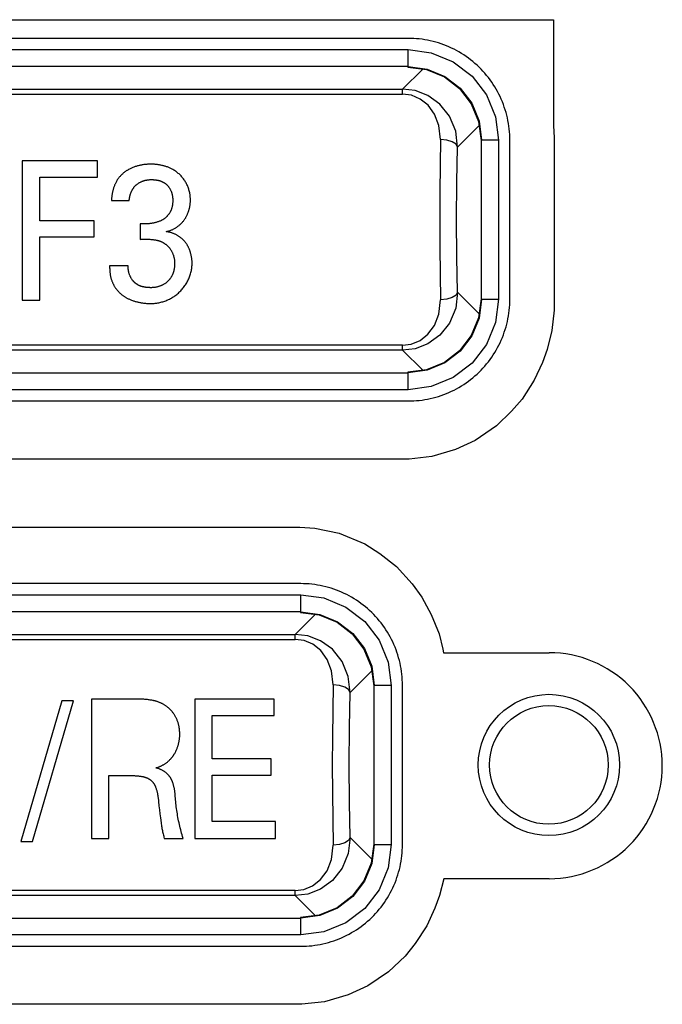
# Model space of a CAD drawing. Extents: x 0 to 420, y 0 to 297.
# Tile 30 of 86: x 90.72 to 93.56, y 220.03 to 224.39. Entities that reach past the tile are written whole.
import ezdxf

# ---------------------------------------------------------------- set-up
doc = ezdxf.new("R2010")
doc.units = 0
doc.header["$LTSCALE"] = 23.1
doc.layers.get('0').update_dxf_attribs({"linetype": 'CONTINUOUS'})
doc.layers.add('ALL_FEATURES', color=7, linetype='CONTINUOUS')

msp = doc.modelspace()

# ---------------------------------------------------------------- linework, layer by layer
at = {"color": 9, "linetype": 'CONTINUOUS'}
for p, q in [((89.7339, 224.2583), (92.4384, 224.2583)), ((92.4384, 224.1833), (92.4384, 224.2583)), ((92.4384, 224.1833), (89.7339, 224.1833)), ((92.5028, 224.1724), (92.4141, 224.0837)), ((92.4362, 224.1811), (92.4384, 224.1833)), ((89.7582, 224.0837), (92.4141, 224.0837)), ((92.4141, 224.0616), (92.4141, 224.0837)), ((89.7582, 224.0616), (92.4141, 224.0616)), ((92.6569, 223.8272), (92.7524, 223.9227)), ((92.7634, 223.8584), (92.7612, 223.8562)), ((92.7634, 223.1539), (92.7634, 223.8584)), ((92.8384, 223.8584), (92.7634, 223.8584)), ((92.8384, 223.8584), (92.8384, 223.1539)), ((92.7524, 223.0895), (92.6569, 223.185)), ((92.7612, 223.1561), (92.7634, 223.1539)), ((92.7634, 223.1539), (92.8384, 223.1539)), ((92.4141, 222.9506), (89.7582, 222.9506)), ((92.4141, 222.9285), (92.4141, 222.9506)), ((92.4141, 222.9285), (89.7582, 222.9285)), ((92.4141, 222.9285), (92.5028, 222.8399)), ((89.7339, 222.8289), (92.4384, 222.8289)), ((92.4384, 222.8289), (92.4362, 222.8311)), ((92.4384, 222.7539), (92.4384, 222.8289)), ((92.4384, 222.7539), (89.7339, 222.7539)), ((89.7339, 221.8458), (91.9634, 221.8458)), ((91.9634, 221.7708), (91.9634, 221.8458)), ((91.9634, 221.7708), (89.7339, 221.7708)), ((91.9612, 221.7686), (91.9634, 221.7708)), ((92.0278, 221.7599), (91.9391, 221.6712)), ((89.7582, 221.6712), (91.9391, 221.6712)), ((89.7582, 221.6491), (91.9391, 221.6491)), ((91.9391, 221.6491), (91.9391, 221.6712)), ((92.1819, 221.4147), (92.2774, 221.5102)), ((92.2884, 221.4459), (92.2862, 221.4437)), ((92.2884, 220.7414), (92.2884, 221.4459)), ((92.3634, 221.4459), (92.2884, 221.4459)), ((92.3634, 221.4459), (92.3634, 220.7414)), ((92.2774, 220.677), (92.1819, 220.7725)), ((92.2862, 220.7436), (92.2884, 220.7414)), ((92.2884, 220.7414), (92.3634, 220.7414)), ((91.9391, 220.5381), (89.7582, 220.5381)), ((91.9391, 220.516), (89.7582, 220.516)), ((91.9391, 220.516), (91.9391, 220.5381)), ((91.9391, 220.516), (92.0278, 220.4274)), ((91.9634, 220.4164), (91.9612, 220.4186)), ((89.7339, 220.4164), (91.9634, 220.4164)), ((91.9634, 220.3414), (91.9634, 220.4164)), ((91.9634, 220.3414), (89.7339, 220.3414))]:
    msp.add_line(p, q, dxfattribs=at)
at = {"color": 7, "linetype": 'CONTINUOUS'}
for p, q in [((92.4366, 224.1811), (92.5203, 224.1701)), ((92.7501, 223.9403), (92.7612, 223.8566)), ((92.7612, 223.1557), (92.7501, 223.072)), ((92.5203, 222.8422), (92.4366, 222.8311)), ((91.9616, 221.7686), (92.0453, 221.7576)), ((92.2751, 221.5278), (92.2862, 221.4441)), ((92.2862, 220.7432), (92.2751, 220.6595)), ((92.0453, 220.4297), (91.9616, 220.4186))]:
    msp.add_line(p, q, dxfattribs=at)
at = {"color": 9, "linetype": 'CONTINUOUS'}
for points in [[(92.4384, 224.2583), (92.541, 224.2449), (92.6381, 224.2049), (92.7212, 224.1412), (92.785, 224.058), (92.825, 223.961), (92.8384, 223.8584)], [(92.4384, 224.1833), (92.5225, 224.1723), (92.6009, 224.1398), (92.6682, 224.0882), (92.7198, 224.0209), (92.7523, 223.9425), (92.7634, 223.8584)], [(92.6569, 223.8272), (92.6487, 223.8973), (92.6215, 223.9634), (92.5785, 224.0177), (92.5259, 224.0557), (92.4699, 224.0771), (92.4141, 224.0837)], [(92.582, 223.861), (92.5749, 223.9231), (92.555, 223.9733), (92.5267, 224.012), (92.492, 224.0398), (92.4532, 224.0563), (92.4141, 224.0616)], [(92.582, 223.861), (92.5798, 223.7476), (92.5785, 223.6283), (92.578, 223.5061)], [(92.6569, 223.8272), (92.6502, 223.8398), (92.6338, 223.8505), (92.6099, 223.858), (92.582, 223.861)], [(92.6569, 223.185), (92.6539, 223.3403), (92.6529, 223.5061), (92.6539, 223.672), (92.6569, 223.8272)], [(92.578, 223.5061), (92.5785, 223.3839), (92.5798, 223.2647), (92.582, 223.1513)], [(92.6569, 223.185), (92.6487, 223.1149), (92.6215, 223.0488), (92.5785, 222.9945), (92.5259, 222.9565), (92.4699, 222.9352), (92.4141, 222.9285)], [(92.6569, 223.185), (92.6502, 223.1725), (92.6338, 223.1617), (92.6099, 223.1543), (92.582, 223.1513)], [(92.4141, 222.9506), (92.4525, 222.9556), (92.491, 222.9719), (92.5258, 222.9994), (92.5545, 223.038), (92.5747, 223.0883), (92.582, 223.1513)], [(92.8384, 223.1539), (92.825, 223.0512), (92.785, 222.9542), (92.7212, 222.8711), (92.6381, 222.8073), (92.541, 222.7673), (92.4384, 222.7539)], [(92.7634, 223.1539), (92.7523, 223.0697), (92.7198, 222.9914), (92.6682, 222.9241), (92.6009, 222.8724), (92.5225, 222.84), (92.4384, 222.8289)], [(91.9634, 221.8458), (92.066, 221.8324), (92.1631, 221.7924), (92.2462, 221.7287), (92.31, 221.6455), (92.35, 221.5485), (92.3634, 221.4459)], [(91.9634, 221.7708), (92.0475, 221.7598), (92.1259, 221.7273), (92.1932, 221.6757), (92.2448, 221.6084), (92.2773, 221.53), (92.2884, 221.4459)], [(92.1819, 221.4147), (92.1737, 221.4848), (92.1465, 221.5509), (92.1035, 221.6052), (92.0509, 221.6432), (91.9949, 221.6646), (91.9391, 221.6712)], [(92.107, 221.4485), (92.0999, 221.5106), (92.08, 221.5608), (92.0517, 221.5995), (92.017, 221.6273), (91.9782, 221.6438), (91.9391, 221.6491)], [(92.107, 221.4485), (92.1048, 221.3351), (92.1035, 221.2158), (92.103, 221.0936)], [(92.1819, 221.4147), (92.1752, 221.4273), (92.1588, 221.438), (92.1349, 221.4455), (92.107, 221.4485)], [(92.1819, 220.7725), (92.1789, 220.9278), (92.1779, 221.0936), (92.1789, 221.2595), (92.1819, 221.4147)], [(92.103, 221.0936), (92.1035, 220.9714), (92.1048, 220.8522), (92.107, 220.7388)], [(92.1819, 220.7725), (92.1737, 220.7024), (92.1465, 220.6363), (92.1035, 220.582), (92.0509, 220.544), (91.9949, 220.5227), (91.9391, 220.516)], [(92.1819, 220.7725), (92.1752, 220.76), (92.1588, 220.7492), (92.1349, 220.7418), (92.107, 220.7388)], [(91.9391, 220.5381), (91.9775, 220.5431), (92.016, 220.5594), (92.0508, 220.5869), (92.0795, 220.6255), (92.0997, 220.6758), (92.107, 220.7388)], [(92.3634, 220.7414), (92.35, 220.6387), (92.31, 220.5417), (92.2462, 220.4586), (92.1631, 220.3948), (92.066, 220.3548), (91.9634, 220.3414)], [(92.2884, 220.7414), (92.2773, 220.6572), (92.2448, 220.5789), (92.1932, 220.5116), (92.1259, 220.4599), (92.0475, 220.4275), (91.9634, 220.4164)]]:
    msp.add_lwpolyline(points, dxfattribs=at)
at = {"color": 7, "linetype": 'CONTINUOUS'}
for points in [[(92.5203, 224.1701), (92.5987, 224.1376), (92.666, 224.086), (92.7177, 224.0187), (92.7501, 223.9403)], [(92.7501, 223.072), (92.7177, 222.9936), (92.666, 222.9263), (92.5987, 222.8746), (92.5203, 222.8422)], [(92.0453, 221.7576), (92.1237, 221.7251), (92.191, 221.6735), (92.2427, 221.6062), (92.2751, 221.5278)], [(92.2751, 220.6595), (92.2427, 220.5811), (92.191, 220.5138), (92.1237, 220.4621), (92.0453, 220.4297)]]:
    msp.add_lwpolyline(points, dxfattribs=at)
msp.add_circle((93.0612, 221.0936), 0.2625, dxfattribs=at)
at = {"layer": 'ALL_FEATURES', "color": 40, "linetype": 'CONTINUOUS'}
for p, q in [((89.0893, 224.3908), (93.0815, 224.3908)), ((93.0815, 224.3908), (93.0815, 223.9227)), ((92.4384, 224.3083), (89.7339, 224.3083)), ((93.0815, 223.9227), (93.0839, 223.8688)), ((93.0839, 223.8688), (93.0839, 223.1052)), ((92.8884, 223.1539), (92.8884, 223.8584)), ((90.7304, 223.7663), (90.7304, 223.1501)), ((91.0639, 223.7663), (90.7304, 223.7663)), ((91.0639, 223.6936), (91.0639, 223.7663)), ((90.8093, 223.5015), (90.8093, 223.6936)), ((90.8093, 223.6936), (91.0639, 223.6936)), ((91.126, 223.5904), (91.2044, 223.5904)), ((91.0492, 223.5015), (90.8093, 223.5015)), ((91.0492, 223.4302), (91.0492, 223.5015)), ((91.2533, 223.4883), (91.2533, 223.419)), ((90.8093, 223.1501), (90.8093, 223.4302)), ((90.8093, 223.4302), (91.0492, 223.4302)), ((91.1996, 223.3019), (91.1174, 223.3019)), ((90.7304, 223.1501), (90.8093, 223.1501)), ((93.0839, 223.1052), (93.0739, 223.0152)), ((93.0739, 223.0152), (93.0531, 222.9314)), ((93.0531, 222.9314), (93.0328, 222.8738)), ((93.0328, 222.8738), (92.9965, 222.7956)), ((92.9965, 222.7956), (92.9427, 222.7116)), ((89.7339, 222.7039), (92.4384, 222.7039)), ((92.9427, 222.7116), (92.8963, 222.6582)), ((92.8963, 222.6582), (92.8297, 222.5936)), ((92.8297, 222.5936), (92.7351, 222.5288)), ((92.7351, 222.5288), (92.6485, 222.489)), ((92.6485, 222.489), (92.5436, 222.458)), ((92.4428, 222.447), (89.7405, 222.447)), ((92.5436, 222.458), (92.4428, 222.447)), ((89.7328, 222.1459), (91.9594, 222.1459)), ((91.9594, 222.1459), (92.0258, 222.1409)), ((92.0258, 222.1409), (92.133, 222.1192)), ((92.133, 222.1192), (92.2468, 222.0716)), ((92.2468, 222.0716), (92.3133, 222.0287)), ((92.3133, 222.0287), (92.3872, 221.9712)), ((92.3872, 221.9712), (92.4568, 221.8949)), ((91.9634, 221.8958), (89.7339, 221.8958)), ((92.4568, 221.8949), (92.4987, 221.8356)), ((92.4987, 221.8356), (92.5402, 221.76)), ((92.5402, 221.76), (92.5753, 221.6734)), ((92.5753, 221.6734), (92.592, 221.6064)), ((92.592, 221.6064), (92.5948, 221.5902)), ((92.5948, 221.5902), (93.0621, 221.5902)), ((93.0621, 221.5902), (93.0631, 221.5904)), ((92.4134, 220.7414), (92.4134, 221.4459)), ((93.4165, 221.4439), (93.4169, 221.4436)), ((90.9068, 221.3778), (90.7252, 220.7554)), ((90.7765, 220.7554), (90.9572, 221.3778)), ((90.9572, 221.3778), (90.9068, 221.3778)), ((91.0371, 221.3847), (91.0371, 220.7687)), ((91.237, 221.3847), (91.0371, 221.3847)), ((91.4941, 221.3849), (91.4941, 220.7685)), ((91.8456, 221.3849), (91.4941, 221.3849)), ((91.8456, 221.3122), (91.8456, 221.3849)), ((91.5717, 221.1201), (91.5717, 221.3122)), ((91.5717, 221.3122), (91.8456, 221.3122)), ((91.8324, 221.1201), (91.5717, 221.1201)), ((91.8324, 221.0488), (91.8324, 221.1201)), ((91.114, 220.7687), (91.114, 221.0465)), ((91.114, 221.0465), (91.2116, 221.0465)), ((91.5717, 220.8438), (91.5717, 221.0488)), ((91.5717, 221.0488), (91.8324, 221.0488)), ((91.3339, 220.9315), (91.3359, 220.9134)), ((91.3359, 220.9134), (91.338, 220.8955)), ((91.338, 220.8955), (91.3402, 220.8776)), ((91.3402, 220.8776), (91.3425, 220.8599)), ((91.3425, 220.8599), (91.3455, 220.8374)), ((91.8518, 220.8438), (91.5717, 220.8438)), ((91.8518, 220.7685), (91.8518, 220.8438)), ((91.0371, 220.7687), (91.114, 220.7687)), ((91.3594, 220.7687), (91.4426, 220.7687)), ((91.4941, 220.7685), (91.8518, 220.7685)), ((90.7252, 220.7554), (90.7765, 220.7554)), ((92.5958, 220.5904), (92.5777, 220.5163)), ((93.063, 220.5904), (92.5958, 220.5904)), ((92.5777, 220.5163), (92.5572, 220.4606)), ((92.5572, 220.4606), (92.5214, 220.3816)), ((92.5214, 220.3816), (92.4702, 220.3036)), ((89.7339, 220.2914), (91.9634, 220.2914)), ((92.4702, 220.3036), (92.4247, 220.2476)), ((92.4247, 220.2476), (92.3511, 220.1786)), ((92.3511, 220.1786), (92.2599, 220.1162)), ((92.2599, 220.1162), (92.1735, 220.0768)), ((92.1735, 220.0768), (92.0686, 220.0457)), ((91.9677, 220.0347), (89.7404, 220.0347)), ((92.0686, 220.0457), (91.9677, 220.0347))]:
    msp.add_line(p, q, dxfattribs=at)
for points in [[(92.8884, 223.8584), (92.8882, 223.8707), (92.8877, 223.883), (92.8868, 223.8953), (92.8856, 223.9076), (92.8841, 223.9199), (92.8823, 223.9322), (92.8801, 223.9444), (92.8775, 223.9565), (92.8746, 223.9686), (92.8714, 223.9806), (92.8679, 223.9926), (92.864, 224.0044), (92.8598, 224.0161), (92.8553, 224.0276), (92.8505, 224.039), (92.8454, 224.0503), (92.8399, 224.0615), (92.8342, 224.0725), (92.8281, 224.0833), (92.8218, 224.0939), (92.8151, 224.1044), (92.8082, 224.1147), (92.801, 224.1248), (92.7935, 224.1347), (92.7857, 224.1444), (92.7777, 224.1539), (92.7695, 224.1631), (92.7609, 224.1721), (92.7522, 224.1809), (92.7431, 224.1894), (92.7339, 224.1977), (92.7244, 224.2057), (92.7147, 224.2135), (92.7048, 224.221), (92.6947, 224.2282), (92.6844, 224.2351), (92.674, 224.2417), (92.6633, 224.2481), (92.6525, 224.2541), (92.6415, 224.2599), (92.6304, 224.2653), (92.6191, 224.2705), (92.6076, 224.2753), (92.5961, 224.2798), (92.5844, 224.284), (92.5726, 224.2879), (92.5607, 224.2914), (92.5486, 224.2946), (92.5366, 224.2975), (92.5244, 224.3), (92.5122, 224.3022), (92.4999, 224.3041), (92.4876, 224.3056), (92.4753, 224.3068), (92.463, 224.3076), (92.4507, 224.3081), (92.4384, 224.3083)], [(91.2857, 223.751), (91.2822, 223.7508), (91.2788, 223.7506), (91.2753, 223.7503), (91.2719, 223.7499), (91.2684, 223.7495), (91.265, 223.749), (91.2615, 223.7484), (91.2581, 223.7478), (91.2547, 223.7471), (91.2513, 223.7464), (91.2479, 223.7456), (91.2445, 223.7447), (91.2411, 223.7438), (91.2377, 223.7428), (91.2344, 223.7418), (91.231, 223.7407), (91.2277, 223.7395), (91.2244, 223.7383), (91.2211, 223.737), (91.2179, 223.7356), (91.2146, 223.7342), (91.2114, 223.7327), (91.2082, 223.7312), (91.2051, 223.7296), (91.2019, 223.7279)], [(91.303, 223.7515), (91.2986, 223.7515), (91.2974, 223.7514), (91.2962, 223.7514), (91.2951, 223.7514), (91.2939, 223.7514), (91.2927, 223.7513), (91.2915, 223.7513), (91.2904, 223.7512), (91.2892, 223.7512), (91.288, 223.7511), (91.2868, 223.7511), (91.2857, 223.751)], [(91.3942, 223.73), (91.3912, 223.7315), (91.3883, 223.7328), (91.3852, 223.7342), (91.3822, 223.7355), (91.3792, 223.7367), (91.3761, 223.7379), (91.3731, 223.7391), (91.37, 223.7402), (91.3669, 223.7412), (91.3637, 223.7422), (91.3606, 223.7432), (91.3574, 223.7441), (91.3543, 223.7449), (91.3511, 223.7457), (91.348, 223.7464), (91.3448, 223.7471), (91.3416, 223.7478), (91.3384, 223.7484), (91.3352, 223.7489), (91.332, 223.7494), (91.3288, 223.7498), (91.3255, 223.7502), (91.3223, 223.7505), (91.3191, 223.7508), (91.3159, 223.7511), (91.3126, 223.7512), (91.3094, 223.7514), (91.3062, 223.7515), (91.303, 223.7515)], [(91.4751, 223.5921), (91.475, 223.5963), (91.4749, 223.6005), (91.4747, 223.6046), (91.4744, 223.6087), (91.4739, 223.6129), (91.4733, 223.617), (91.4727, 223.6211), (91.4719, 223.6252), (91.471, 223.6293), (91.4699, 223.6334), (91.4688, 223.6374), (91.4676, 223.6414), (91.4662, 223.6454), (91.4648, 223.6494), (91.4632, 223.6533), (91.4616, 223.6571), (91.4598, 223.661), (91.4579, 223.6647), (91.4559, 223.6685), (91.4539, 223.6721), (91.4517, 223.6758), (91.4494, 223.6793), (91.447, 223.6828), (91.4445, 223.6863), (91.442, 223.6896), (91.4393, 223.6929), (91.4366, 223.6961), (91.4337, 223.6993), (91.4308, 223.7023), (91.4278, 223.7053), (91.4248, 223.7082), (91.4216, 223.711), (91.4184, 223.7137), (91.4151, 223.7163), (91.4118, 223.7188), (91.4084, 223.7213), (91.4049, 223.7236), (91.4014, 223.7258), (91.3978, 223.728), (91.3942, 223.73)], [(91.2019, 223.7279), (91.1998, 223.7268), (91.1976, 223.7255), (91.1955, 223.7243), (91.1935, 223.723), (91.1914, 223.7217), (91.1894, 223.7203), (91.1874, 223.7189), (91.1854, 223.7174), (91.1834, 223.716), (91.1815, 223.7145), (91.1796, 223.7129), (91.1777, 223.7113), (91.1758, 223.7097), (91.174, 223.7081), (91.1722, 223.7064), (91.1704, 223.7047), (91.1687, 223.7029), (91.167, 223.7011), (91.1653, 223.6993), (91.1637, 223.6975), (91.162, 223.6956), (91.1604, 223.6937), (91.1589, 223.6918), (91.1574, 223.6898), (91.1559, 223.6878), (91.1545, 223.6858), (91.153, 223.6837), (91.1517, 223.6817), (91.1503, 223.6796), (91.149, 223.6774)], [(91.149, 223.6774), (91.1476, 223.6747), (91.1461, 223.672), (91.1448, 223.6693), (91.1435, 223.6665), (91.1422, 223.6638), (91.141, 223.661), (91.1398, 223.6581), (91.1386, 223.6553), (91.1376, 223.6525), (91.1365, 223.6496), (91.1355, 223.6467), (91.1346, 223.6438), (91.1337, 223.6409), (91.1328, 223.638), (91.132, 223.6351), (91.1313, 223.6322), (91.1306, 223.6292), (91.13, 223.6263), (91.1294, 223.6233), (91.1288, 223.6203), (91.1283, 223.6174), (91.1278, 223.6144), (91.1274, 223.6114), (91.1271, 223.6084), (91.1268, 223.6054), (91.1265, 223.6024), (91.1263, 223.5994), (91.1262, 223.5964), (91.126, 223.5934), (91.126, 223.5904)], [(91.2078, 223.6111), (91.2082, 223.6131), (91.2087, 223.615), (91.2092, 223.617), (91.2097, 223.6189), (91.2103, 223.6209), (91.211, 223.6228), (91.2117, 223.6247), (91.2124, 223.6266), (91.2132, 223.6284), (91.214, 223.6303), (91.2148, 223.6321), (91.2157, 223.6339), (91.2167, 223.6357), (91.2176, 223.6375), (91.2186, 223.6392), (91.2197, 223.6409), (91.2208, 223.6426), (91.2219, 223.6443), (91.2231, 223.646), (91.2243, 223.6476), (91.2255, 223.6492), (91.2268, 223.6508), (91.2281, 223.6523), (91.2294, 223.6538), (91.2308, 223.6553), (91.2322, 223.6567), (91.2336, 223.6582), (91.2351, 223.6595), (91.2366, 223.6609), (91.2381, 223.6622)], [(91.2381, 223.6622), (91.24, 223.6636), (91.2419, 223.6649), (91.2438, 223.6662), (91.2457, 223.6674), (91.2476, 223.6686), (91.2496, 223.6698), (91.2516, 223.6709), (91.2537, 223.672), (91.2557, 223.673), (91.2578, 223.674), (91.2599, 223.6749), (91.262, 223.6758), (91.2642, 223.6766), (91.2663, 223.6774), (91.2685, 223.6781), (91.2706, 223.6788), (91.2728, 223.6795), (91.275, 223.6801), (91.2773, 223.6806), (91.2795, 223.6811), (91.2817, 223.6815), (91.284, 223.6819), (91.2862, 223.6823), (91.2885, 223.6826), (91.2907, 223.6828), (91.293, 223.683), (91.2953, 223.6831), (91.2975, 223.6832), (91.2998, 223.6833), (91.3037, 223.6833)], [(91.3037, 223.6833), (91.3053, 223.6832), (91.3069, 223.6832), (91.3085, 223.6831), (91.3101, 223.6831), (91.3117, 223.683), (91.3134, 223.6828), (91.315, 223.6827), (91.3166, 223.6826), (91.3182, 223.6824), (91.3198, 223.6822), (91.3214, 223.682), (91.323, 223.6818), (91.3246, 223.6815), (91.3262, 223.6813)], [(91.3262, 223.6813), (91.3278, 223.6811), (91.3294, 223.6808), (91.3309, 223.6805), (91.3325, 223.6802), (91.334, 223.6799), (91.3356, 223.6795), (91.3371, 223.6791), (91.3387, 223.6787), (91.3402, 223.6782), (91.3417, 223.6777), (91.3432, 223.6772), (91.3448, 223.6767), (91.3462, 223.6761), (91.3477, 223.6755), (91.3492, 223.6748), (91.3507, 223.6741), (91.3521, 223.6734), (91.3535, 223.6727), (91.3549, 223.672), (91.3563, 223.6712), (91.3577, 223.6704), (91.3591, 223.6695), (91.3604, 223.6687), (91.3618, 223.6678), (91.3631, 223.6668), (91.3644, 223.6659), (91.3657, 223.6649), (91.367, 223.6639), (91.3682, 223.6629), (91.3694, 223.6618), (91.3707, 223.6607), (91.3718, 223.6596), (91.373, 223.6585), (91.3741, 223.6573), (91.3752, 223.6562), (91.3763, 223.655)], [(91.3763, 223.655), (91.3776, 223.6532), (91.3789, 223.6515), (91.3801, 223.6497), (91.3813, 223.6479), (91.3824, 223.646), (91.3835, 223.6442), (91.3846, 223.6423), (91.3856, 223.6404), (91.3866, 223.6384), (91.3875, 223.6365), (91.3884, 223.6345), (91.3893, 223.6325), (91.3901, 223.6305), (91.3908, 223.6285), (91.3915, 223.6265), (91.3922, 223.6244), (91.3929, 223.6224), (91.3934, 223.6203), (91.394, 223.6182), (91.3945, 223.6161), (91.3949, 223.614), (91.3953, 223.6119), (91.3957, 223.6098), (91.396, 223.6076), (91.3963, 223.6055), (91.3965, 223.6033), (91.3967, 223.6012), (91.3968, 223.599), (91.3969, 223.5969), (91.3969, 223.5947), (91.3969, 223.5926), (91.3969, 223.5904)], [(91.2044, 223.5904), (91.2045, 223.5918), (91.2046, 223.5932), (91.2048, 223.5946), (91.205, 223.596), (91.2052, 223.5973), (91.2054, 223.5987), (91.2056, 223.6001), (91.2058, 223.6015), (91.2061, 223.6029), (91.2063, 223.6042), (91.2066, 223.6056), (91.2069, 223.607), (91.2072, 223.6084), (91.2075, 223.6097), (91.2078, 223.6111)], [(91.3969, 223.5904), (91.3969, 223.5886), (91.3969, 223.5868), (91.3969, 223.5851), (91.3968, 223.5833), (91.3967, 223.5815), (91.3966, 223.5797), (91.3965, 223.578), (91.3963, 223.5762), (91.3961, 223.5744), (91.3959, 223.5727), (91.3956, 223.5709), (91.3953, 223.5692), (91.395, 223.5674), (91.3947, 223.5657), (91.3943, 223.5639), (91.3939, 223.5622), (91.3935, 223.5605), (91.393, 223.5588), (91.3925, 223.5571), (91.392, 223.5554), (91.3914, 223.5537), (91.3908, 223.552), (91.3902, 223.5503), (91.3896, 223.5487), (91.3889, 223.547), (91.3882, 223.5454), (91.3875, 223.5438), (91.3868, 223.5422)], [(91.4527, 223.5123), (91.4542, 223.5147), (91.4555, 223.5171), (91.4569, 223.5196), (91.4582, 223.5221), (91.4594, 223.5246), (91.4606, 223.5271), (91.4618, 223.5297), (91.4629, 223.5322), (91.464, 223.5348), (91.465, 223.5374), (91.4659, 223.5401), (91.4669, 223.5427), (91.4677, 223.5454), (91.4686, 223.548), (91.4693, 223.5507), (91.4701, 223.5534), (91.4708, 223.5561), (91.4714, 223.5589), (91.472, 223.5616), (91.4725, 223.5643), (91.473, 223.5671), (91.4734, 223.5699), (91.4738, 223.5726), (91.4741, 223.5754), (91.4744, 223.5782), (91.4746, 223.581), (91.4748, 223.5838), (91.4749, 223.5866), (91.475, 223.5893), (91.4751, 223.5921)], [(91.3868, 223.5422), (91.3858, 223.5404), (91.3849, 223.5386), (91.3838, 223.5369), (91.3828, 223.5352), (91.3817, 223.5335), (91.3806, 223.5318), (91.3794, 223.5302), (91.3782, 223.5285), (91.3769, 223.5269), (91.3756, 223.5254), (91.3743, 223.5238), (91.373, 223.5223), (91.3716, 223.5208), (91.3702, 223.5194), (91.3687, 223.518), (91.3673, 223.5166), (91.3658, 223.5153), (91.3642, 223.5139), (91.3627, 223.5127), (91.3611, 223.5114), (91.3594, 223.5102), (91.3578, 223.509), (91.3561, 223.5079), (91.3544, 223.5068), (91.3527, 223.5057), (91.3509, 223.5047), (91.3492, 223.5037), (91.3474, 223.5028), (91.3456, 223.5019), (91.3437, 223.501)], [(91.368, 223.4533), (91.371, 223.454), (91.3739, 223.4547), (91.3768, 223.4555), (91.3797, 223.4564), (91.3826, 223.4573), (91.3855, 223.4583), (91.3883, 223.4594), (91.3911, 223.4605), (91.3939, 223.4617), (91.3967, 223.4629), (91.3994, 223.4643), (91.4021, 223.4656), (91.4048, 223.4671), (91.4074, 223.4686), (91.41, 223.4701), (91.4126, 223.4718), (91.4151, 223.4734), (91.4176, 223.4752), (91.42, 223.477), (91.4224, 223.4788), (91.4248, 223.4807), (91.4271, 223.4827), (91.4294, 223.4847), (91.4316, 223.4867), (91.4338, 223.4888), (91.4359, 223.491), (91.438, 223.4932), (91.44, 223.4954), (91.442, 223.4977), (91.4439, 223.5), (91.4458, 223.5024), (91.4476, 223.5048), (91.4494, 223.5073), (91.4511, 223.5098), (91.4527, 223.5123)], [(91.3437, 223.501), (91.3409, 223.4999), (91.338, 223.4988), (91.3351, 223.4977), (91.3322, 223.4967), (91.3293, 223.4958), (91.3263, 223.4949), (91.3234, 223.494), (91.3204, 223.4932), (91.3174, 223.4925), (91.3144, 223.4918), (91.3114, 223.4911), (91.3084, 223.4905), (91.3054, 223.4899), (91.3023, 223.4894), (91.2993, 223.489), (91.2963, 223.4886), (91.2932, 223.4882), (91.2902, 223.4879), (91.2871, 223.4877), (91.284, 223.4875), (91.2809, 223.4873), (91.2779, 223.4872), (91.2748, 223.4872), (91.2717, 223.4872), (91.2686, 223.4872), (91.2655, 223.4873), (91.2625, 223.4875), (91.2594, 223.4877), (91.2563, 223.488), (91.2533, 223.4883)], [(91.4388, 223.4211), (91.4368, 223.4228), (91.4348, 223.4245), (91.4327, 223.4261), (91.4306, 223.4277), (91.4285, 223.4292), (91.4264, 223.4307), (91.4242, 223.4322), (91.422, 223.4336), (91.4197, 223.435), (91.4175, 223.4363), (91.4152, 223.4376), (91.4129, 223.4388), (91.4105, 223.44), (91.4082, 223.4412), (91.4058, 223.4423), (91.4034, 223.4434), (91.401, 223.4444), (91.3985, 223.4454), (91.3961, 223.4463), (91.3936, 223.4472), (91.3911, 223.448), (91.3886, 223.4488), (91.386, 223.4495), (91.3835, 223.4502), (91.3809, 223.4508), (91.3784, 223.4514), (91.3758, 223.452), (91.3732, 223.4525), (91.3706, 223.4529), (91.368, 223.4533)], [(91.2533, 223.419), (91.2568, 223.4193), (91.2604, 223.4195), (91.2639, 223.4197), (91.2675, 223.4198), (91.2711, 223.4199), (91.2746, 223.4199), (91.2782, 223.4199), (91.2817, 223.4199), (91.2853, 223.4198), (91.2888, 223.4196), (91.2924, 223.4194), (91.2959, 223.4192), (91.2995, 223.4189), (91.303, 223.4185), (91.3066, 223.4182), (91.3101, 223.4177), (91.3136, 223.4173), (91.3171, 223.4167), (91.3206, 223.4162), (91.3241, 223.4156), (91.3276, 223.4149)], [(91.3276, 223.4149), (91.3295, 223.4145), (91.3314, 223.414), (91.3332, 223.4135), (91.3351, 223.4129), (91.3369, 223.4123), (91.3387, 223.4117), (91.3405, 223.4111), (91.3423, 223.4104), (91.3441, 223.4097), (91.3459, 223.4089), (91.3476, 223.4081), (91.3493, 223.4073), (91.3511, 223.4064), (91.3528, 223.4055), (91.3544, 223.4046), (91.3561, 223.4036), (91.3578, 223.4027), (91.3594, 223.4016), (91.361, 223.4006), (91.3626, 223.3995), (91.3641, 223.3984), (91.3657, 223.3972), (91.3672, 223.3961), (91.3687, 223.3949), (91.3702, 223.3936), (91.3716, 223.3924), (91.373, 223.3911), (91.3744, 223.3898), (91.3758, 223.3884), (91.3771, 223.3871), (91.3785, 223.3857), (91.3797, 223.3843), (91.381, 223.3828), (91.3822, 223.3814), (91.3835, 223.3799), (91.3846, 223.3783)], [(91.4756, 223.3598), (91.4749, 223.3621), (91.4743, 223.3644), (91.4735, 223.3667), (91.4728, 223.369), (91.4719, 223.3713), (91.4711, 223.3735), (91.4702, 223.3758), (91.4692, 223.378), (91.4683, 223.3802), (91.4672, 223.3824), (91.4662, 223.3846), (91.4651, 223.3867), (91.4639, 223.3888), (91.4627, 223.3909), (91.4615, 223.393), (91.4603, 223.3951), (91.459, 223.3971), (91.4576, 223.3991), (91.4562, 223.4011), (91.4548, 223.4031), (91.4534, 223.405), (91.4519, 223.4069), (91.4504, 223.4088), (91.4488, 223.4106), (91.4472, 223.4125), (91.4456, 223.4142), (91.444, 223.416), (91.4423, 223.4177), (91.4406, 223.4194), (91.4388, 223.4211)], [(91.3846, 223.3783), (91.386, 223.3764), (91.3873, 223.3744), (91.3885, 223.3724), (91.3898, 223.3703), (91.3909, 223.3682), (91.3921, 223.3661), (91.3932, 223.364), (91.3942, 223.3618), (91.3952, 223.3597), (91.3962, 223.3575), (91.3971, 223.3552), (91.398, 223.353), (91.3988, 223.3507), (91.3996, 223.3485), (91.4003, 223.3462), (91.401, 223.3439), (91.4016, 223.3416), (91.4022, 223.3392), (91.4027, 223.3369), (91.4032, 223.3345), (91.4036, 223.3321), (91.404, 223.3298), (91.4044, 223.3274), (91.4046, 223.325), (91.4049, 223.3225), (91.4051, 223.3201), (91.4052, 223.3177), (91.4053, 223.3153), (91.4053, 223.3129), (91.4053, 223.3088)], [(91.4828, 223.3096), (91.4828, 223.3121), (91.4827, 223.3145), (91.4826, 223.3169), (91.4825, 223.3194), (91.4824, 223.3218), (91.4822, 223.3242), (91.482, 223.3266), (91.4817, 223.329), (91.4814, 223.3314), (91.4811, 223.3338), (91.4808, 223.3362), (91.4804, 223.3386), (91.48, 223.341), (91.4795, 223.3434), (91.4791, 223.3457), (91.4786, 223.3481), (91.478, 223.3505), (91.4775, 223.3528), (91.4769, 223.3551), (91.4762, 223.3575), (91.4756, 223.3598)], [(91.1174, 223.3019), (91.1174, 223.2994), (91.1175, 223.2969), (91.1176, 223.2944), (91.1177, 223.2918), (91.1179, 223.2893), (91.118, 223.2868), (91.1182, 223.2843), (91.1184, 223.2818), (91.1186, 223.2793), (91.1188, 223.2767), (91.119, 223.2742), (91.1193, 223.2717)], [(91.2194, 223.2373), (91.2181, 223.2392), (91.2168, 223.2411), (91.2155, 223.243), (91.2143, 223.245), (91.2132, 223.247), (91.212, 223.249), (91.211, 223.251), (91.2099, 223.2531), (91.2089, 223.2552), (91.208, 223.2573), (91.2071, 223.2594), (91.2063, 223.2615), (91.2055, 223.2636), (91.2047, 223.2658), (91.204, 223.268), (91.2034, 223.2702), (91.2028, 223.2724), (91.2023, 223.2746), (91.2018, 223.2768), (91.2013, 223.2791), (91.2009, 223.2813), (91.2006, 223.2836), (91.2003, 223.2859), (91.2, 223.2882), (91.1998, 223.2904), (91.1997, 223.2927), (91.1996, 223.295), (91.1995, 223.2973), (91.1995, 223.2996), (91.1996, 223.3019)], [(91.2966, 223.1355), (91.301, 223.1354), (91.3054, 223.1355), (91.3097, 223.1356), (91.3141, 223.1359), (91.3185, 223.1363), (91.3229, 223.1368), (91.3272, 223.1373), (91.3316, 223.138), (91.336, 223.1388), (91.3403, 223.1397), (91.3446, 223.1408), (91.349, 223.1419), (91.3533, 223.1431), (91.3576, 223.1445), (91.3618, 223.1459), (91.3661, 223.1475), (91.3703, 223.1492), (91.3745, 223.151), (91.3787, 223.1529), (91.3828, 223.1549), (91.387, 223.157), (91.391, 223.1593), (91.3951, 223.1617), (91.3991, 223.1641), (91.403, 223.1667), (91.4069, 223.1694), (91.4107, 223.1722), (91.4145, 223.1752), (91.4182, 223.1782), (91.4218, 223.1814), (91.4254, 223.1846), (91.4289, 223.188), (91.4323, 223.1914), (91.4356, 223.195), (91.4388, 223.1986), (91.442, 223.2024), (91.445, 223.2062), (91.448, 223.2101), (91.4508, 223.2141), (91.4535, 223.2182), (91.4562, 223.2223), (91.4587, 223.2266), (91.461, 223.2308), (91.4633, 223.2352), (91.4655, 223.2396), (91.4675, 223.244), (91.4694, 223.2485), (91.4712, 223.2531), (91.4729, 223.2577), (91.4744, 223.2623), (91.4758, 223.2669), (91.4771, 223.2716), (91.4783, 223.2763), (91.4793, 223.2811), (91.4802, 223.2858), (91.481, 223.2906), (91.4816, 223.2953), (91.4821, 223.3001), (91.4825, 223.3048), (91.4828, 223.3096)], [(91.4053, 223.3088), (91.4052, 223.3071), (91.4052, 223.3054), (91.4051, 223.3038), (91.405, 223.3021), (91.4049, 223.3004), (91.4047, 223.2988), (91.4046, 223.2971), (91.4044, 223.2954), (91.4042, 223.2938), (91.4039, 223.2921), (91.4037, 223.2904), (91.4034, 223.2888), (91.4031, 223.2871), (91.4027, 223.2855), (91.4024, 223.2838), (91.402, 223.2822), (91.4016, 223.2805), (91.4012, 223.2789), (91.4007, 223.2773)], [(91.1193, 223.2717), (91.1195, 223.269), (91.1198, 223.2663), (91.1202, 223.2636), (91.1206, 223.2609), (91.1211, 223.2582), (91.1216, 223.2555), (91.1222, 223.2529), (91.1228, 223.2502), (91.1235, 223.2476), (91.1243, 223.245), (91.125, 223.2423), (91.1259, 223.2398), (91.1268, 223.2372), (91.1277, 223.2346), (91.1287, 223.2321), (91.1297, 223.2296), (91.1308, 223.2271), (91.1319, 223.2246), (91.1331, 223.2221), (91.1343, 223.2197), (91.1356, 223.2173), (91.1369, 223.2149), (91.1383, 223.2125), (91.1397, 223.2102), (91.1411, 223.2079), (91.1426, 223.2056), (91.1442, 223.2033), (91.1458, 223.2011), (91.1474, 223.1989), (91.1491, 223.1967)], [(91.4007, 223.2773), (91.3997, 223.2736), (91.399, 223.2716), (91.3984, 223.2697), (91.3977, 223.2677), (91.3969, 223.2658), (91.3961, 223.2639), (91.3953, 223.262), (91.3944, 223.2601), (91.3935, 223.2582), (91.3925, 223.2564), (91.3915, 223.2546), (91.3905, 223.2528), (91.3894, 223.2511), (91.3883, 223.2493), (91.3872, 223.2476), (91.386, 223.246), (91.3848, 223.2443), (91.3836, 223.2427), (91.3823, 223.2411), (91.381, 223.2395), (91.3796, 223.238), (91.3782, 223.2365), (91.3768, 223.235), (91.3754, 223.2335), (91.3739, 223.2321), (91.3724, 223.2307), (91.3709, 223.2294), (91.3694, 223.2281), (91.3678, 223.2268), (91.3662, 223.2256)], [(91.2683, 223.2084), (91.2668, 223.2087), (91.2653, 223.209), (91.2637, 223.2094), (91.2622, 223.2098), (91.2607, 223.2102), (91.2592, 223.2107), (91.2577, 223.2111), (91.2562, 223.2117), (91.2547, 223.2122), (91.2532, 223.2128), (91.2518, 223.2134), (91.2503, 223.214), (91.2488, 223.2147), (91.2474, 223.2154), (91.246, 223.2161), (91.2445, 223.2168), (91.2431, 223.2176), (91.2417, 223.2184), (91.2404, 223.2192), (91.239, 223.2201), (91.2376, 223.2209), (91.2363, 223.2219), (91.235, 223.2228), (91.2337, 223.2238), (91.2324, 223.2248), (91.2311, 223.2258), (91.2298, 223.2268), (91.2286, 223.2279), (91.2274, 223.229), (91.2262, 223.2301), (91.225, 223.2313), (91.2239, 223.2324), (91.2227, 223.2336), (91.2216, 223.2348), (91.2205, 223.2361), (91.2194, 223.2373)], [(91.2982, 223.2052), (91.2965, 223.2052), (91.2949, 223.2053), (91.2932, 223.2053), (91.2915, 223.2054), (91.2899, 223.2054), (91.2882, 223.2055), (91.2865, 223.2057), (91.2849, 223.2058), (91.2832, 223.206), (91.2815, 223.2062), (91.2799, 223.2064), (91.2782, 223.2066), (91.2766, 223.2068), (91.2749, 223.2071), (91.2733, 223.2074), (91.2716, 223.2077), (91.27, 223.208), (91.2683, 223.2084)], [(91.3662, 223.2256), (91.3641, 223.2242), (91.3621, 223.2229), (91.36, 223.2216), (91.3579, 223.2204), (91.3558, 223.2192), (91.3536, 223.218), (91.3514, 223.2169), (91.3492, 223.2159), (91.347, 223.2149), (91.3448, 223.2139), (91.3425, 223.213), (91.3403, 223.2122), (91.338, 223.2114), (91.3357, 223.2106), (91.3334, 223.2099), (91.3311, 223.2093), (91.3288, 223.2087), (91.3264, 223.2081), (91.3241, 223.2076), (91.3217, 223.2071), (91.3194, 223.2067), (91.317, 223.2064), (91.3147, 223.2061), (91.3123, 223.2058), (91.3099, 223.2056), (91.3076, 223.2054), (91.3052, 223.2053), (91.3029, 223.2052), (91.3005, 223.2052), (91.2982, 223.2052)], [(91.1491, 223.1967), (91.1506, 223.1948), (91.1522, 223.193), (91.1537, 223.1912), (91.1553, 223.1895), (91.1569, 223.1878), (91.1585, 223.1861), (91.1602, 223.1844), (91.1621, 223.1825), (91.1641, 223.1806), (91.1661, 223.1788), (91.1682, 223.177), (91.1702, 223.1753), (91.1723, 223.1736), (91.1745, 223.1719), (91.1766, 223.1703), (91.1788, 223.1687), (91.181, 223.1672), (91.1832, 223.1657), (91.1854, 223.1642), (91.1877, 223.1629), (91.1899, 223.1615), (91.1922, 223.1602), (91.1945, 223.1589), (91.1969, 223.1577), (91.1992, 223.1565)], [(91.1992, 223.1565), (91.2023, 223.1551), (91.2055, 223.1537), (91.2086, 223.1524), (91.2118, 223.1511), (91.215, 223.1499), (91.2182, 223.1487), (91.2214, 223.1476), (91.2246, 223.1465), (91.2278, 223.1455), (91.2311, 223.1445), (91.2343, 223.1436), (91.2376, 223.1427), (91.2409, 223.1419), (91.2441, 223.1411), (91.2474, 223.1404), (91.2507, 223.1397), (91.254, 223.1391), (91.2572, 223.1385), (91.2605, 223.138), (91.2638, 223.1375), (91.2671, 223.1371), (91.2704, 223.1367), (91.2737, 223.1364), (91.277, 223.1361), (91.2803, 223.1359), (91.2836, 223.1357), (91.2868, 223.1356), (91.2901, 223.1355), (91.2933, 223.1355), (91.2966, 223.1355)], [(92.4384, 222.7039), (92.4507, 222.7041), (92.463, 222.7046), (92.4753, 222.7054), (92.4876, 222.7066), (92.4999, 222.7082), (92.5122, 222.71), (92.5244, 222.7122), (92.5366, 222.7148), (92.5487, 222.7176), (92.5607, 222.7209), (92.5726, 222.7244), (92.5844, 222.7283), (92.5961, 222.7325), (92.6076, 222.737), (92.6191, 222.7418), (92.6304, 222.7469), (92.6415, 222.7524), (92.6525, 222.7581), (92.6633, 222.7642), (92.674, 222.7705), (92.6845, 222.7772), (92.6948, 222.7841), (92.7049, 222.7913), (92.7148, 222.7988), (92.7244, 222.8065), (92.7339, 222.8146), (92.7432, 222.8228), (92.7522, 222.8314), (92.7609, 222.8401), (92.7695, 222.8491), (92.7777, 222.8584), (92.7858, 222.8679), (92.7935, 222.8775), (92.801, 222.8874), (92.8082, 222.8975), (92.8151, 222.9078), (92.8218, 222.9183), (92.8281, 222.929), (92.8342, 222.9398), (92.8399, 222.9508), (92.8454, 222.9619), (92.8505, 222.9732), (92.8553, 222.9847), (92.8598, 222.9962), (92.864, 223.0079), (92.8679, 223.0197), (92.8714, 223.0316), (92.8746, 223.0436), (92.8775, 223.0557), (92.8801, 223.0679), (92.8823, 223.0801), (92.8841, 223.0924), (92.8857, 223.1046), (92.8868, 223.117), (92.8877, 223.1293), (92.8882, 223.1416), (92.8884, 223.1539)], [(92.4134, 221.4459), (92.4132, 221.4582), (92.4127, 221.4705), (92.4118, 221.4828), (92.4106, 221.4951), (92.4091, 221.5074), (92.4073, 221.5197), (92.4051, 221.5319), (92.4025, 221.544), (92.3996, 221.5561), (92.3964, 221.5681), (92.3929, 221.5801), (92.389, 221.5919), (92.3848, 221.6036), (92.3803, 221.6151), (92.3755, 221.6265), (92.3704, 221.6378), (92.3649, 221.649), (92.3592, 221.66), (92.3531, 221.6708), (92.3468, 221.6814), (92.3401, 221.6919), (92.3332, 221.7022), (92.326, 221.7123), (92.3185, 221.7222), (92.3107, 221.7319), (92.3027, 221.7414), (92.2945, 221.7506), (92.2859, 221.7596), (92.2772, 221.7684), (92.2681, 221.7769), (92.2589, 221.7852), (92.2494, 221.7932), (92.2397, 221.801), (92.2298, 221.8085), (92.2197, 221.8157), (92.2094, 221.8226), (92.199, 221.8292), (92.1883, 221.8356), (92.1775, 221.8416), (92.1665, 221.8474), (92.1554, 221.8528), (92.1441, 221.858), (92.1326, 221.8628), (92.1211, 221.8673), (92.1094, 221.8715), (92.0976, 221.8754), (92.0857, 221.8789), (92.0736, 221.8821), (92.0616, 221.885), (92.0494, 221.8875), (92.0372, 221.8897), (92.0249, 221.8916), (92.0126, 221.8931), (92.0003, 221.8943), (91.988, 221.8951), (91.9757, 221.8956), (91.9634, 221.8958)], [(91.3089, 221.3789), (91.305, 221.3796), (91.301, 221.3803), (91.297, 221.381), (91.293, 221.3816), (91.289, 221.3821), (91.285, 221.3826), (91.281, 221.3831), (91.2771, 221.3835), (91.2731, 221.3838), (91.2691, 221.3841), (91.2651, 221.3844), (91.2611, 221.3846), (91.2571, 221.3847), (91.253, 221.3848), (91.249, 221.3849), (91.245, 221.3848), (91.241, 221.3848), (91.237, 221.3847)], [(91.3657, 221.3557), (91.3635, 221.3572), (91.3613, 221.3586), (91.359, 221.3599), (91.3568, 221.3612), (91.3545, 221.3625), (91.3522, 221.3637), (91.3499, 221.3649), (91.3476, 221.366), (91.3453, 221.3671), (91.3429, 221.3682), (91.3406, 221.3692), (91.3382, 221.3702), (91.3358, 221.3712), (91.3334, 221.3721), (91.331, 221.3729), (91.3286, 221.3737), (91.3261, 221.3745), (91.3237, 221.3753), (91.3212, 221.376), (91.3188, 221.3766), (91.3163, 221.3772), (91.3139, 221.3778), (91.3114, 221.3784), (91.3089, 221.3789)], [(91.4263, 221.2539), (91.4257, 221.2585), (91.4253, 221.2615), (91.4247, 221.2644), (91.4241, 221.2674), (91.4235, 221.2703), (91.4228, 221.2732), (91.422, 221.2762), (91.4212, 221.2791), (91.4203, 221.2819), (91.4193, 221.2848), (91.4183, 221.2877), (91.4172, 221.2905), (91.4161, 221.2933), (91.4149, 221.2961), (91.4137, 221.2988), (91.4123, 221.3015), (91.411, 221.3042), (91.4095, 221.3069), (91.4081, 221.3096), (91.4065, 221.3122), (91.4049, 221.3147), (91.4033, 221.3173), (91.4016, 221.3198), (91.3998, 221.3223), (91.398, 221.3247), (91.3962, 221.3271), (91.3943, 221.3294), (91.3923, 221.3317), (91.3903, 221.334), (91.3883, 221.3362), (91.3862, 221.3384), (91.3841, 221.3405), (91.3819, 221.3426), (91.3797, 221.3446), (91.3775, 221.3466), (91.3752, 221.3485), (91.3729, 221.3504), (91.3705, 221.3522), (91.3681, 221.354), (91.3657, 221.3557)], [(91.4279, 221.2303), (91.4279, 221.232), (91.4279, 221.2337), (91.4278, 221.2354), (91.4278, 221.2371), (91.4277, 221.2388), (91.4276, 221.2404), (91.4275, 221.2421), (91.4274, 221.2438), (91.4273, 221.2455), (91.4271, 221.2472), (91.4269, 221.2489), (91.4268, 221.2505), (91.4266, 221.2522), (91.4263, 221.2539)], [(91.4058, 221.145), (91.4073, 221.1476), (91.4086, 221.1503), (91.41, 221.1529), (91.4113, 221.1556), (91.4125, 221.1583), (91.4137, 221.161), (91.4149, 221.1637), (91.416, 221.1665), (91.4171, 221.1692), (91.4181, 221.172), (91.419, 221.1748), (91.42, 221.1777), (91.4208, 221.1805), (91.4217, 221.1834), (91.4224, 221.1862), (91.4231, 221.1891), (91.4238, 221.192), (91.4244, 221.1949), (91.425, 221.1978), (91.4255, 221.2007), (91.426, 221.2037), (91.4264, 221.2066), (91.4268, 221.2096), (91.4271, 221.2125), (91.4274, 221.2155), (91.4276, 221.2185), (91.4277, 221.2214), (91.4278, 221.2244), (91.4279, 221.2274), (91.4279, 221.2303)], [(91.3222, 221.0808), (91.3248, 221.0815), (91.3273, 221.0823), (91.3298, 221.083), (91.3322, 221.0839), (91.3347, 221.0848), (91.3371, 221.0857), (91.3396, 221.0867), (91.342, 221.0877), (91.3444, 221.0888), (91.3467, 221.0899), (91.3491, 221.091), (91.3514, 221.0922), (91.3537, 221.0935), (91.356, 221.0948), (91.3582, 221.0961), (91.3604, 221.0975), (91.3626, 221.0989), (91.3647, 221.1004), (91.3669, 221.1019), (91.369, 221.1034), (91.3711, 221.105), (91.3731, 221.1066), (91.3751, 221.1083), (91.3771, 221.11), (91.379, 221.1117), (91.3809, 221.1135), (91.3828, 221.1153), (91.3846, 221.1172), (91.3864, 221.119), (91.3882, 221.121)], [(91.3882, 221.121), (91.3893, 221.1222), (91.3904, 221.1235), (91.3915, 221.1247), (91.3926, 221.126), (91.3936, 221.1273), (91.3946, 221.1286), (91.3957, 221.1299), (91.3967, 221.1312), (91.3977, 221.1326), (91.3986, 221.1339), (91.3996, 221.1353), (91.4005, 221.1366), (91.4015, 221.138), (91.4024, 221.1394), (91.4032, 221.1408), (91.4041, 221.1422), (91.405, 221.1436), (91.4058, 221.145)], [(91.3834, 221.0428), (91.3818, 221.0446), (91.3802, 221.0465), (91.3786, 221.0483), (91.3769, 221.05), (91.3752, 221.0518), (91.3734, 221.0535), (91.3716, 221.0551), (91.3698, 221.0567), (91.3679, 221.0583), (91.366, 221.0598), (91.3641, 221.0613), (91.3621, 221.0628), (91.3601, 221.0642), (91.3581, 221.0655), (91.356, 221.0668), (91.3539, 221.0681), (91.3518, 221.0693), (91.3497, 221.0705), (91.3475, 221.0716), (91.3453, 221.0727), (91.3431, 221.0738), (91.3408, 221.0748), (91.3386, 221.0757), (91.3363, 221.0766), (91.334, 221.0774), (91.3317, 221.0782), (91.3293, 221.0789), (91.327, 221.0796), (91.3246, 221.0803), (91.3222, 221.0808)], [(91.2116, 221.0465), (91.2147, 221.0466), (91.2178, 221.0466), (91.221, 221.0465), (91.2241, 221.0464), (91.2272, 221.0463), (91.2304, 221.0462), (91.2335, 221.046), (91.2366, 221.0458), (91.2397, 221.0456), (91.2429, 221.0453), (91.246, 221.045), (91.2491, 221.0446), (91.2522, 221.0442), (91.2553, 221.0438), (91.2584, 221.0433)], [(91.2584, 221.0433), (91.2599, 221.0431), (91.2613, 221.0429), (91.2628, 221.0426), (91.2642, 221.0423), (91.2656, 221.042), (91.2671, 221.0417), (91.2685, 221.0413), (91.2699, 221.0409), (91.2713, 221.0405), (91.2727, 221.0401), (91.2741, 221.0397), (91.2755, 221.0392), (91.2769, 221.0388), (91.2783, 221.0383), (91.2797, 221.0378), (91.2811, 221.0373), (91.2824, 221.0367), (91.2838, 221.0361), (91.2851, 221.0356), (91.2865, 221.035), (91.2878, 221.0343)], [(91.2878, 221.0343), (91.2891, 221.0336), (91.2904, 221.0329), (91.2916, 221.0321), (91.2928, 221.0314), (91.2941, 221.0306), (91.2953, 221.0297), (91.2965, 221.0289), (91.2976, 221.028), (91.2988, 221.0271), (91.2999, 221.0261), (91.301, 221.0252), (91.3021, 221.0242), (91.3032, 221.0232), (91.3043, 221.0222), (91.3053, 221.0211), (91.3063, 221.0201), (91.3073, 221.019), (91.3082, 221.0179), (91.3092, 221.0168), (91.3101, 221.0156), (91.311, 221.0145), (91.3119, 221.0133), (91.3127, 221.0121), (91.3135, 221.0109), (91.3143, 221.0096), (91.3151, 221.0084), (91.3158, 221.0071), (91.3166, 221.0058), (91.3172, 221.0045), (91.3179, 221.0032), (91.3185, 221.0019), (91.3192, 221.0006), (91.3197, 220.9992), (91.3203, 220.9979), (91.3208, 220.9965), (91.3213, 220.9951)], [(91.3974, 221.0146), (91.3969, 221.0161), (91.3964, 221.0175), (91.3959, 221.0189), (91.3954, 221.0203), (91.3948, 221.0217), (91.3942, 221.0231), (91.3936, 221.0245), (91.393, 221.0258), (91.3924, 221.0272), (91.3918, 221.0285), (91.3911, 221.0299), (91.3904, 221.0312), (91.3897, 221.0325), (91.389, 221.0339), (91.3882, 221.0352), (91.3875, 221.0365), (91.3867, 221.0377), (91.3859, 221.039), (91.3851, 221.0403), (91.3843, 221.0415), (91.3834, 221.0428)], [(91.3213, 220.9951), (91.3223, 220.9922), (91.3233, 220.9893), (91.3242, 220.9863), (91.3251, 220.9833), (91.3259, 220.9804), (91.3267, 220.9774), (91.3274, 220.9744), (91.3282, 220.9714), (91.3288, 220.9683), (91.3295, 220.9653), (91.3301, 220.9623), (91.3306, 220.9592), (91.3312, 220.9562), (91.3316, 220.9531), (91.3321, 220.95), (91.3325, 220.947), (91.3328, 220.9439), (91.3332, 220.9408), (91.3334, 220.9377), (91.3337, 220.9346), (91.3339, 220.9315)], [(91.4076, 220.9623), (91.4074, 220.9652), (91.4071, 220.9682), (91.4068, 220.9711), (91.4064, 220.9741), (91.406, 220.977), (91.4056, 220.98), (91.4051, 220.9829), (91.4046, 220.9858), (91.404, 220.9888), (91.4034, 220.9917), (91.4028, 220.9946), (91.4021, 220.9975), (91.4014, 221.0003), (91.4007, 221.0032), (91.3999, 221.0061), (91.3991, 221.0089), (91.3982, 221.0118), (91.3974, 221.0146)], [(91.4426, 220.7687), (91.4404, 220.7764), (91.4381, 220.7841), (91.436, 220.7918), (91.434, 220.7995), (91.432, 220.8072), (91.43, 220.8149), (91.4282, 220.8227), (91.4264, 220.8305), (91.4247, 220.8382), (91.4231, 220.846), (91.4216, 220.8538), (91.4201, 220.8616), (91.4187, 220.8693), (91.4174, 220.8771), (91.4161, 220.8849), (91.415, 220.8927), (91.4139, 220.9005), (91.4128, 220.9082), (91.4119, 220.916), (91.411, 220.9237), (91.4102, 220.9315), (91.4094, 220.9392), (91.4088, 220.9469), (91.4082, 220.9546), (91.4076, 220.9623)], [(91.3455, 220.8374), (91.3462, 220.8325), (91.3469, 220.8276), (91.3477, 220.8227), (91.3486, 220.8178), (91.3494, 220.8129), (91.3504, 220.808), (91.3513, 220.8031), (91.3523, 220.7982), (91.3534, 220.7933), (91.3545, 220.7884), (91.3557, 220.7834), (91.3569, 220.7785), (91.3581, 220.7736), (91.3594, 220.7687)], [(91.9634, 220.2914), (91.9757, 220.2916), (91.988, 220.2921), (92.0003, 220.2929), (92.0126, 220.2941), (92.0249, 220.2957), (92.0372, 220.2975), (92.0494, 220.2997), (92.0616, 220.3023), (92.0737, 220.3051), (92.0857, 220.3084), (92.0976, 220.3119), (92.1094, 220.3158), (92.1211, 220.32), (92.1326, 220.3245), (92.1441, 220.3293), (92.1554, 220.3344), (92.1665, 220.3399), (92.1775, 220.3456), (92.1883, 220.3517), (92.199, 220.358), (92.2095, 220.3647), (92.2198, 220.3716), (92.2299, 220.3788), (92.2398, 220.3863), (92.2494, 220.394), (92.2589, 220.4021), (92.2682, 220.4103), (92.2772, 220.4189), (92.2859, 220.4276), (92.2945, 220.4366), (92.3027, 220.4459), (92.3108, 220.4554), (92.3185, 220.465), (92.326, 220.4749), (92.3332, 220.485), (92.3401, 220.4953), (92.3468, 220.5058), (92.3531, 220.5165), (92.3592, 220.5273), (92.3649, 220.5383), (92.3704, 220.5494), (92.3755, 220.5607), (92.3803, 220.5722), (92.3848, 220.5837), (92.389, 220.5954), (92.3929, 220.6072), (92.3964, 220.6191), (92.3996, 220.6311), (92.4025, 220.6432), (92.4051, 220.6554), (92.4073, 220.6676), (92.4091, 220.6799), (92.4107, 220.6921), (92.4118, 220.7045), (92.4127, 220.7168), (92.4132, 220.7291), (92.4134, 220.7414)]]:
    msp.add_lwpolyline(points, dxfattribs=at)
msp.add_circle((93.0612, 221.0936), 0.3125, dxfattribs=at)
for centre, radius, start, end in [((93.0609, 221.0855), 0.5048, 45.2298, 89.7527), ((93.0583, 221.0885), 0.5047, 0.1995, 44.7192), ((93.0579, 221.0925), 0.5051, 315.2385, 359.7369), ((93.0608, 221.0955), 0.505, 270.2474, 314.7686)]:
    msp.add_arc(centre, radius, start, end, dxfattribs=at)

doc.saveas('drawing.dxf')
